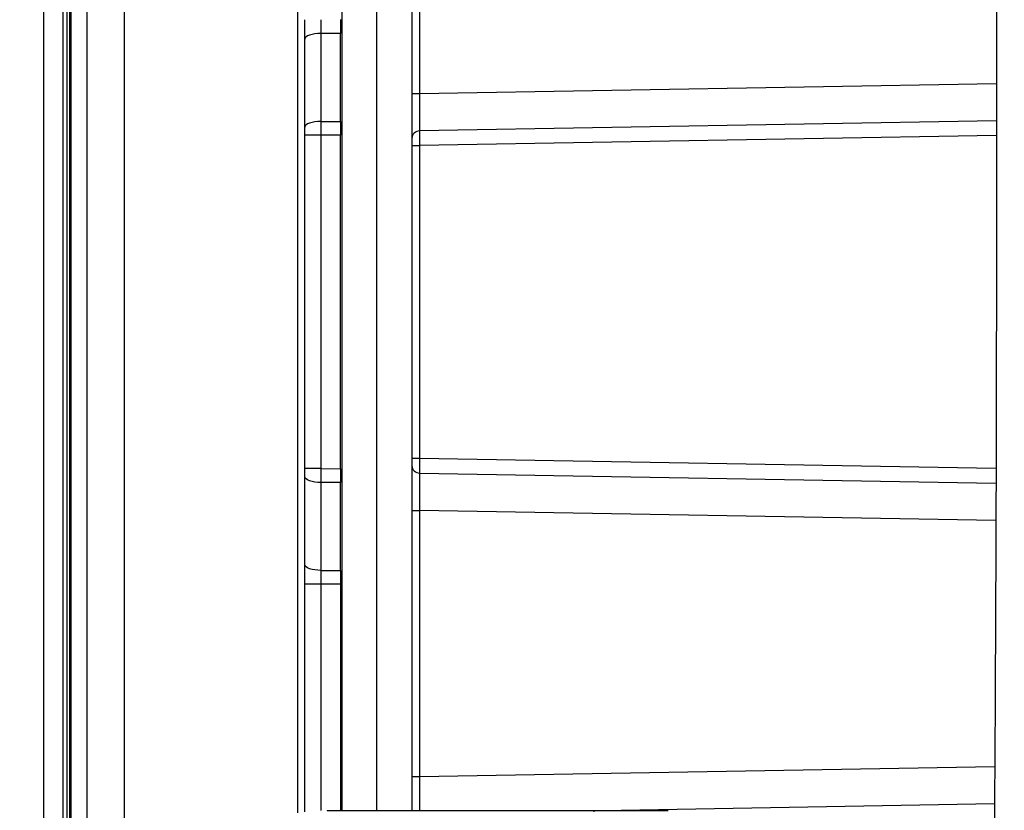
# Model space of a CAD drawing. Header units: inches. Extents: x 0.6 to 33.8, y 0 to 21.7.
# Tile 97 of 210: x 17.6 to 18.8, y 11.8 to 12.8. Entities that reach past the tile are written whole.
import ezdxf

# ---------------------------------------------------------------- set-up
doc = ezdxf.new("R2010")
doc.units = ezdxf.units.IN
doc.header["$MEASUREMENT"] = 0
doc.layers.add('FORMAT', color=7, linetype='Continuous')
doc.styles.add('SLDTEXTSTYLE3', font='TXT', dxfattribs={"width": 0.75})
doc.dimstyles.new('SLDDIMSTYLE0', dxfattribs={"dimtxt": 0.125, "dimasz": 0.13, "dimexe": 0, "dimexo": 0.0625, "dimgap": 0.03125, "dimtad": 0, "dimtih": 1, "dimtoh": 1, "dimdec": 1, "dimlfac": 4, "dimrnd": 1e-09, "dimzin": 12, "dimdsep": 46, "dimtxsty": 'SLDTEXTSTYLE3', "dimsah": 1, "dimcen": 0.09, "dimadec": 0, "dimazin": 3, "dimtfac": 1, "dimtdec": 1, "dimtofl": 0, "dimtmove": 0, "dimatfit": 3, "dimfxl": 1, "dimfrac": 2, "dimtolj": 1, "dimtzin": 12, "dimarcsym": 0})

# ---------------------------------------------------------------- blocks, each defined once
blk = doc.blocks.new('_D_4')
at = {"layer": 'FORMAT'}
for p, q in [((18.2277, 18.1795), (18.1896, 18.1795)), ((18.1896, 18.1795), (18.1896, 17.9811)), ((18.5048, 18.1795), (18.5429, 18.1795)), ((18.5429, 18.1795), (18.5429, 17.9811)), ((16.9337, 9.6125), (16.9337, 18.1245)), ((19.7988, 17.3901), (19.7988, 18.1245)), ((16.9337, 17.9995), (18.08, 17.9995)), ((19.7988, 17.9995), (18.6525, 17.9995)), ((18.1896, 17.9811), (18.2277, 17.9811)), ((18.5429, 17.9811), (18.5048, 17.9811))]:
    blk.add_line(p, q, dxfattribs=at)
for points in [[(16.9337, 17.9995), (17.0637, 17.9795), (17.0637, 18.0195)], [(19.7988, 17.9995), (19.6688, 18.0195), (19.6688, 17.9795)]]:
    blk.add_solid(points, dxfattribs=at)
at = {"layer": 'FORMAT', "char_height": 0.125, "attachment_point": 1, "style": 'SLDTEXTSTYLE3'}
for s, insert in [('291', (18.2277, 18.1422)), ('11.5', (18.2046, 17.9552))]:
    blk.add_mtext(s, dxfattribs=dict(at, insert=insert))

msp = doc.modelspace()

# ---------------------------------------------------------------- linework, layer by layer
at = {"color": 7, "linetype": 'Continuous'}
for p, q in [((17.7634, 13.5115), (17.7634, 11.4137)), ((17.7186, 11.4215), (17.7186, 13.5036)), ((17.6942, 11.4871), (17.6942, 13.4381)), ((17.6971, 13.4381), (17.6971, 11.4871)), ((17.6986, 13.4381), (17.6986, 11.4871)), ((17.6987, 13.4381), (17.6987, 11.4871)), ((17.6888, 13.3395), (17.6888, 11.5857)), ((17.6888, 13.3395), (17.6888, 11.5857)), ((17.6654, 13.1968), (17.6654, 11.5433)), ((17.9749, 11.8406), (17.9749, 13.0846)), ((18.0288, 11.8438), (18.0288, 13.0813)), ((18.0708, 11.8438), (18.0708, 13.0813)), ((18.1135, 13.0813), (18.1135, 11.8438)), ((18.123, 13.0402), (18.123, 12.7162)), ((17.9835, 12.7826), (17.9835, 12.8061)), ((18.0268, 12.8062), (18.0268, 12.7894)), ((17.9835, 12.6755), (17.9835, 12.7826)), ((18.0268, 12.7894), (18.0029, 12.7893)), ((18.0029, 12.7893), (18.0029, 12.6823)), ((18.0268, 12.6823), (18.0268, 12.7894)), ((18.123, 12.7162), (18.8247, 12.7285)), ((18.1135, 12.7162), (18.123, 12.7162)), ((17.9835, 12.6654), (17.9835, 12.6755)), ((18.0029, 12.6823), (18.0268, 12.6823)), ((18.0268, 12.6823), (18.0268, 12.6655)), ((18.8247, 12.683), (18.123, 12.6708)), ((17.9835, 12.2597), (17.9835, 12.6654)), ((18.0029, 12.6654), (17.9835, 12.6654)), ((18.0268, 12.6655), (18.0029, 12.6654)), ((18.0029, 12.6654), (18.0029, 12.2597)), ((18.0268, 12.2596), (18.0268, 12.6655)), ((18.8247, 12.665), (18.123, 12.6528)), ((18.1135, 12.6528), (18.123, 12.6528)), ((18.123, 12.6528), (18.123, 12.2723)), ((18.1135, 12.2723), (18.123, 12.2723)), ((18.123, 12.2723), (18.8241, 12.2601)), ((17.9835, 12.2496), (17.9835, 12.2597)), ((18.0029, 12.2597), (17.9835, 12.2597)), ((18.0029, 12.2597), (18.0268, 12.2596)), ((18.0268, 12.2596), (18.0268, 12.2428)), ((18.123, 12.2543), (18.8241, 12.2421)), ((17.9835, 12.1426), (17.9835, 12.2496)), ((18.0268, 12.2428), (18.0029, 12.2429)), ((18.0029, 12.2429), (18.0029, 12.1358)), ((18.0268, 12.1358), (18.0268, 12.2428)), ((18.1135, 12.2089), (18.123, 12.2089)), ((18.123, 12.2089), (18.123, 11.885)), ((18.8239, 12.1967), (18.123, 12.2089)), ((17.9835, 12.119), (17.9835, 12.1426)), ((18.0029, 12.1358), (18.0268, 12.1358)), ((18.0268, 12.1358), (18.0268, 12.1189)), ((18.0029, 12.119), (17.9835, 12.119)), ((17.9835, 11.842), (17.9835, 12.119)), ((18.0268, 12.1189), (18.0029, 12.119)), ((18.0029, 12.119), (18.0029, 11.8437)), ((18.0268, 12.1189), (18.0268, 11.8438)), ((18.123, 11.885), (18.8226, 11.8972)), ((18.1135, 11.885), (18.123, 11.885)), ((18.8223, 11.8517), (18.3681, 11.8438)), ((18.0106, 11.8438), (18.0106, 11.8433)), ((18.0106, 11.8438), (18.2375, 11.8438)), ((18.2375, 11.8438), (18.3355, 11.8438)), ((18.2375, 11.8438), (18.2375, 11.8433)), ((18.3355, 11.8419), (18.3355, 11.8438)), ((18.3355, 11.8438), (18.4253, 11.8438))]:
    msp.add_line(p, q, dxfattribs=at)
at = {"color": 7, "linetype": 'Continuous', "flags": 128}
for points in [[(18.0029, 12.7893), (17.9991, 12.7892), (17.9954, 12.7888), (17.9921, 12.7881), (17.9892, 12.7873), (17.9868, 12.7863), (17.985, 12.7851), (17.9839, 12.7839), (17.9835, 12.7826)], [(18.0029, 12.6823), (17.9991, 12.6821), (17.9954, 12.6817), (17.9921, 12.6811), (17.9892, 12.6803), (17.9868, 12.6792), (17.985, 12.6781), (17.9839, 12.6768), (17.9835, 12.6755)], [(18.0029, 12.2429), (17.9991, 12.243), (17.9954, 12.2434), (17.9921, 12.2441), (17.9892, 12.2449), (17.9868, 12.2459), (17.985, 12.2471), (17.9839, 12.2483), (17.9835, 12.2496)], [(18.0029, 12.1358), (17.9991, 12.136), (17.9954, 12.1364), (17.9921, 12.137), (17.9892, 12.1378), (17.9868, 12.1389), (17.985, 12.14), (17.9839, 12.1413), (17.9835, 12.1426)]]:
    msp.add_lwpolyline(points, dxfattribs=at)
at = {"color": 7, "linetype": 'Continuous'}
for centre, start, end in [((18.123, 12.6613), 89.4107, 177.7165), ((18.123, 12.2638), 182.2835, 270.5893)]:
    msp.add_arc(centre, 0.00946, start, end, dxfattribs=at)
for centre, major_axis, ratio, start_param, end_param in [((18.0032, 12.8061), (0.0001, 0.0492), 0.006981, 1.57088, 1.919892), ((18.1233, 12.7162), (0.0002, 0.0492), 0.006976, 1.571552, 2.747752), ((18.0032, 12.6654), (-0.0001, 0.0492), 0.006981, 1.221743, 1.570756), ((18.1233, 12.6528), (-0.0002, 0.0195), 0.017611, 0.394139, 1.57034), ((18.1233, 12.2724), (0.0002, 0.0195), 0.017611, 1.571253, 2.747453), ((18.0032, 12.2597), (0.0001, 0.0492), 0.006981, 1.570837, 1.919849), ((18.1233, 12.2089), (-0.0002, 0.0492), 0.006976, 0.393841, 1.570041), ((18.0032, 12.119), (-0.0001, 0.0492), 0.006981, 1.2217, 1.570713), ((18.1233, 11.885), (0.0002, 0.0492), 0.006976, 1.571552, 2.56172)]:
    msp.add_ellipse(centre, major_axis=major_axis, ratio=ratio, start_param=start_param, end_param=end_param, dxfattribs=at)
msp.add_open_spline([(18.8238, 13.5898), (18.8238, 13.5702), (18.8238, 13.5324), (18.8238, 13.4756), (18.8239, 13.4215), (18.8239, 13.3699), (18.824, 13.3207), (18.824, 13.2738), (18.8241, 13.2293), (18.8242, 13.1749), (18.8243, 13.1126), (18.8244, 13.0444), (18.8245, 12.9847), (18.8245, 12.9311), (18.8246, 12.8805), (18.8247, 12.8068), (18.8247, 12.7088), (18.8247, 12.5534), (18.8245, 12.3642), (18.8239, 12.1487), (18.8229, 11.9389), (18.8216, 11.7348), (18.8202, 11.5292), (18.8187, 11.3304), (18.8173, 11.1396), (18.816, 10.9583), (18.8148, 10.7804), (18.8138, 10.6055), (18.813, 10.4329), (18.8123, 10.2614), (18.8119, 10.0894), (18.8117, 9.9268), (18.8118, 9.7699), (18.8121, 9.6169), (18.8127, 9.4547), (18.8137, 9.2969), (18.815, 9.1449), (18.8165, 9.0025), (18.8184, 8.8633), (18.8206, 8.7319), (18.8229, 8.6113), (18.8253, 8.5015), (18.8277, 8.4031), (18.8301, 8.3156), (18.8326, 8.2359), (18.8351, 8.1596), (18.8375, 8.0915), (18.8399, 8.0293), (18.8423, 7.9702), (18.8453, 7.9029), (18.8489, 7.8266), (18.8533, 7.742), (18.8579, 7.6612), (18.8626, 7.5861), (18.8669, 7.5209), (18.871, 7.4594), (18.8747, 7.4045), (18.8782, 7.3524), (18.8813, 7.3043), (18.8839, 7.2616), (18.8857, 7.2301), (18.8869, 7.207), (18.8878, 7.1896), (18.8887, 7.1734), (18.8895, 7.1559), (18.8905, 7.1345), (18.8916, 7.1071), (18.8926, 7.0778), (18.8931, 7.0583), (18.8933, 7.0494)], degree=3, knots=[0, 0, 0, 0, 0.009877, 0.019071, 0.027662, 0.035715, 0.043286, 0.050418, 0.057145, 0.063492, 0.074937, 0.085071, 0.093928, 0.101598, 0.109056, 0.116582, 0.13464, 0.153216, 0.186927, 0.2207, 0.251021, 0.281531, 0.312166, 0.342939, 0.370336, 0.397389, 0.423916, 0.449822, 0.47551, 0.501077, 0.526451, 0.552397, 0.573768, 0.59657, 0.620745, 0.646218, 0.667081, 0.688632, 0.709812, 0.729273, 0.747382, 0.763766, 0.77847, 0.791541, 0.803078, 0.814394, 0.82603, 0.83391, 0.842682, 0.852964, 0.864693, 0.8778, 0.892208, 0.902588, 0.913429, 0.923569, 0.932717, 0.940909, 0.95022, 0.957929, 0.964011, 0.967672, 0.971003, 0.974049, 0.977094, 0.981376, 0.986966, 0.994, 1, 1, 1, 1], dxfattribs=at)

# ---------------------------------------------------------------- dimensions: what is measured, and where the dimension line sits
at = {"layer": 'FORMAT'}
dim = msp.add_linear_dim(base=(16.9337, 17.9995), p1=(19.7988, 17.3401), p2=(16.9337, 9.5625), dimstyle='SLDDIMSTYLE0', dxfattribs=at)
dim.commit()
dim.dimension.update_dxf_attribs({"geometry": '_D_4', "text_midpoint": (18.3663, 17.9995), "dimtype": 160})

doc.saveas('drawing.dxf')
